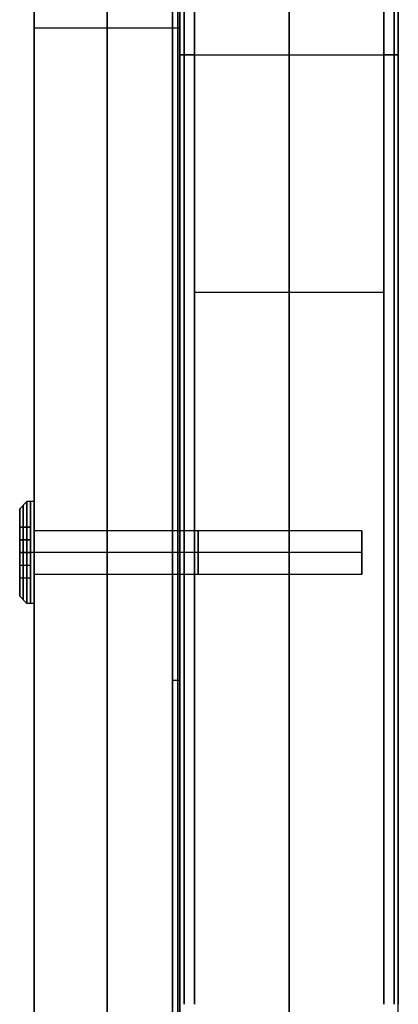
# Model space of a CAD drawing. Header units: millimetres. Extents: x 640 to 1340, y 0 to 450.
# Tile 11 of 17: x 1288 to 1340, y 90 to 225. Entities that reach past the tile are written whole.
import ezdxf

# ---------------------------------------------------------------- set-up
doc = ezdxf.new("R2010")
doc.units = ezdxf.units.MM
doc.header["$MEASUREMENT"] = 0
doc.layers.add('Little architect$Desk', color=7, linetype='Continuous', true_color=0x000000)

msp = doc.modelspace()

# ---------------------------------------------------------------- linework, layer by layer
at = {"layer": 'Little architect$Desk'}
for p, q in [((1310, 90, 452), (1310, 368, 452)), ((1310, 90, 478), (1310, 368, 478)), ((1310, 368, 28), (1310, 90, 28)), ((1310, 90, 2), (1310, 368, 2)), ((1340, 90, 478), (1340, 368, 478)), ((1340, 90, 452), (1340, 368, 452)), ((1340, 368, 28), (1340, 90, 28)), ((1340, 90, 2), (1340, 368, 2)), ((1310, 33, 451), (1310, 236, 451)), ((1289.5, 155.51, 461), (1289.5, 148.53, 461)), ((1289.5, 152.02, 465.02), (1289.5, 152.02, 456.98))]:
    msp.add_line(p, q, dxfattribs=at)
for points in [[(1289, 159), (1288, 158)], [(1290, 159), (1289, 159)], [(1290, 155), (1290, 159)], [(1288, 158), (1288, 155.51)], [(1335, 155), (1290, 155)], [(1310, 155), (1290, 155)], [(1335, 155), (1310, 155)], [(1335, 152), (1335, 155)], [(1335, 152), (1335, 155)], [(1290, 152), (1289, 152)], [(1290, 152), (1289, 152)], [(1335, 152), (1290, 152)], [(1335, 152), (1290, 152)], [(1310, 152), (1290, 152)], [(1310, 152), (1290, 152)], [(1335, 152), (1310, 152)], [(1335, 152), (1310, 152)], [(1335, 152), (1335, 149)], [(1335, 152), (1335, 149)], [(1335, 149), (1290, 149)], [(1290, 149), (1290, 145)], [(1310, 149), (1290, 149)], [(1335, 149), (1310, 149)], [(1288, 146), (1288, 148.53)], [(1289, 145), (1288, 146)], [(1290, 145), (1289, 145)]]:
    msp.add_lwpolyline(points, dxfattribs=at)
at = {"layer": 'Little architect$Desk', "extrusion": (1, 0, 0)}
for points in [[(152, 455), (152, 456.97)], [(152, 467), (152, 465.01)], [(152, 458), (152, 454)], [(152, 464), (152, 468)], [(152, 461), (152, 458)], [(152, 461), (152, 464)], [(152, 461), (152, 458)], [(152, 461), (152, 464)]]:
    msp.add_lwpolyline(points, dxfattribs=at)
at = {"layer": 'Little architect$Desk', "extrusion": (0, 1, 0)}
for points in [[(-1289, 454), (-1288, 455)], [(-1289, 468), (-1288, 467)]]:
    msp.add_lwpolyline(points, dxfattribs=at)
at = {"layer": 'Little architect$Desk', "extrusion": (1, -1.13687e-13, 8.52651e-14)}
for centre, radius in [((152, 461, 1288.5), 6.5), ((152, 461, 1289.5), 7), ((152, 461, 1290), 5), ((152, 461, 1312.5), 3), ((152, 461, 1312.5), 3), ((152, 461, 1335), 1.5), ((152, 461, 1335), 1.5)]:
    msp.add_circle(centre, radius, dxfattribs=at)
at = {"layer": 'Little architect$Desk', "extrusion": (1, -6.82232e-14, 7.55507e-14)}
for centre, radius in [((152, 461, 1289), 7), ((152, 461, 1290), 7), ((152, 461, 1288), 6), ((152, 461, 1290), 3), ((152, 461, 1290), 3), ((152, 461, 1335), 3), ((152, 461, 1335), 3)]:
    msp.add_circle(centre, radius, dxfattribs=at)
at = {"layer": 'Little architect$Desk'}
for points, degree in [([(1300, 429, 469), (1300, 225, 469), (1300, 21, 469)], 2), ([(1300, 21, 450), (1300, 225, 450), (1300, 429, 450)], 2), ([(1310, 2.71, 465), (1310, 211.35, 465), (1310, 420, 465)], 2), ([(1310, 30, 15), (1310, 225, 15), (1310, 420, 15)], 2), ([(1325, 420, 480), (1325, 220, 480), (1325, 20, 480)], 2), ([(1325, 420, 30), (1325, 225, 30), (1325, 30, 30)], 2), ([(1325, 30), (1325, 225), (1325, 420)], 2), ([(1340, 2.71, 465), (1340, 211.35, 465), (1340, 420, 465)], 2), ([(1340, 30, 15), (1340, 225, 15), (1340, 420, 15)], 2), ([(1325, 0, 450), (1325, 198.5, 450), (1325, 397, 450)], 2), ([(1310.59, 90, 479.41), (1310.59, 229, 479.41), (1310.59, 368, 479.41)], 2), ([(1310.59, 90, 450.59), (1310.59, 229, 450.59), (1310.59, 368, 450.59)], 2), ([(1310.59, 90, 0.59), (1310.59, 229, 0.59), (1310.59, 368, 0.59)], 2), ([(1310.59, 368, 29.41), (1310.59, 229, 29.41), (1310.59, 90, 29.41)], 2), ([(1312, 90, 450), (1312, 229, 450), (1312, 368, 450)], 2), ([(1312, 90, 480), (1312, 229, 480), (1312, 368, 480)], 2), ([(1312, 90), (1312, 229), (1312, 368)], 2), ([(1312, 368, 30), (1312, 229, 30), (1312, 90, 30)], 2), ([(1338, 90, 450), (1338, 229, 450), (1338, 368, 450)], 2), ([(1338, 90, 480), (1338, 229, 480), (1338, 368, 480)], 2), ([(1338, 90), (1338, 229), (1338, 368)], 2), ([(1338, 368, 30), (1338, 229, 30), (1338, 90, 30)], 2), ([(1339.41, 90, 479.41), (1339.41, 229, 479.41), (1339.41, 368, 479.41)], 2), ([(1339.41, 90, 450.59), (1339.41, 229, 450.59), (1339.41, 368, 450.59)], 2), ([(1339.41, 90, 0.59), (1339.41, 229, 0.59), (1339.41, 368, 0.59)], 2), ([(1339.41, 368, 29.41), (1339.41, 229, 29.41), (1339.41, 90, 29.41)], 2), ([(1290, 154.6, 459.5), (1290, 207, 459.5), (1290, 259.4, 459.5)], 2), ([(1310, 154.6, 459.5), (1310, 207, 459.5), (1310, 259.4, 459.5)], 2), ([(1290, 33, 450), (1290, 134.5, 450), (1290, 236, 450)], 2), ([(1290, 236, 469), (1290, 134.5, 469), (1290, 33, 469)], 2), ([(1309, 33, 450), (1309, 134.5, 450), (1309, 236, 450)], 2), ([(1309, 236, 479), (1309, 134.5, 479), (1309, 33, 479)], 2), ([(1309.71, 33, 450.29), (1309.71, 134.5, 450.29), (1309.71, 236, 450.29)], 2), ([(1309.71, 236, 478.71), (1309.71, 134.5, 478.71), (1309.71, 33, 478.71)], 2), ([(1310, 236, 469), (1310, 134.5, 469), (1310, 33, 469)], 2), ([(1310, 236, 478), (1310, 134.5, 478), (1310, 33, 478)], 2), ([(1310, 236, 469), (1310, 168.33, 469), (1310, 100.67, 469), (1310, 33, 469)], 3), ([(1290, 224, 469), (1300, 224, 469), (1310, 224, 469)], 2), ([(1290, 224, 450), (1299.5, 224, 450), (1309, 224, 450)], 2), ([(1290, 224, 450), (1290, 224, 459.5), (1290, 224, 469)], 2), ([(1310, 224, 451), (1310, 224, 460), (1310, 224, 469)], 2), ([(1310, 224, 469), (1310, 224, 473.5), (1310, 224, 478)], 2), ([(1310, 220.31, 2), (1310, 220.31, 15), (1310, 220.31, 28)], 2), ([(1312, 220.31, 30), (1325, 220.31, 30), (1338, 220.31, 30)], 2), ([(1312, 220.31), (1325, 220.31), (1338, 220.31)], 2), ([(1340, 220.31, 2), (1340, 220.31, 15), (1340, 220.31, 28)], 2), ([(1310, 187.73, 452), (1310, 187.73, 465), (1310, 187.73, 478)], 2), ([(1312, 187.73, 480), (1325, 187.73, 480), (1338, 187.73, 480)], 2), ([(1312, 187.73, 450), (1325, 187.73, 450), (1338, 187.73, 450)], 2), ([(1340, 187.73, 452), (1340, 187.73, 465), (1340, 187.73, 478)], 2), ([(1288, 155.52, 463), (1288, 153.78, 464.02), (1288, 152.04, 465.03)], 2), ([(1288, 155.5, 458.97), (1288, 155.51, 460.98), (1288, 155.52, 463)], 2), ([(1288, 155.52, 463), (1288.75, 155.52, 463), (1289.5, 155.52, 463)], 2), ([(1288, 155.51, 460.98), (1288.75, 155.51, 460.98), (1289.5, 155.51, 460.98)], 2), ([(1288, 152, 456.97), (1288, 153.75, 457.97), (1288, 155.5, 458.97)], 2), ([(1288, 155.5, 458.97), (1288.75, 155.5, 458.97), (1289.5, 155.5, 458.97)], 2), ([(1289.5, 155.52, 463), (1289.5, 153.78, 464.02), (1289.5, 152.04, 465.03)], 2), ([(1289.5, 155.5, 458.97), (1289.5, 155.51, 460.98), (1289.5, 155.52, 463)], 2), ([(1289.5, 152, 456.97), (1289.5, 153.75, 457.97), (1289.5, 155.5, 458.97)], 2), ([(1288, 153.78, 464.02), (1288.75, 153.78, 464.02), (1289.5, 153.78, 464.02)], 2), ([(1288, 153.75, 457.97), (1288.75, 153.75, 457.97), (1289.5, 153.75, 457.97)], 2), ([(1288, 152.04, 465.03), (1288, 150.29, 464.03), (1288, 148.54, 463.03)], 2), ([(1288, 152.04, 465.03), (1288.75, 152.04, 465.03), (1289.5, 152.04, 465.03)], 2), ([(1288, 148.52, 459), (1288, 150.26, 457.98), (1288, 152, 456.97)], 2), ([(1288, 152, 456.97), (1288.75, 152, 456.97), (1289.5, 152, 456.97)], 2), ([(1289.5, 152.04, 465.03), (1289.5, 150.29, 464.03), (1289.5, 148.54, 463.03)], 2), ([(1289.5, 148.52, 459), (1289.5, 150.26, 457.98), (1289.5, 152, 456.97)], 2), ([(1288, 150.29, 464.03), (1288.75, 150.29, 464.03), (1289.5, 150.29, 464.03)], 2), ([(1288, 150.26, 457.98), (1288.75, 150.26, 457.98), (1289.5, 150.26, 457.98)], 2), ([(1290, 44.6, 459.5), (1290, 97, 459.5), (1290, 149.4, 459.5)], 2), ([(1310, 44.6, 459.5), (1310, 97, 459.5), (1310, 149.4, 459.5)], 2), ([(1288, 148.54, 463.03), (1288, 148.53, 461.02), (1288, 148.52, 459)], 2), ([(1288, 148.54, 463.03), (1288.75, 148.54, 463.03), (1289.5, 148.54, 463.03)], 2), ([(1288, 148.53, 461.02), (1288.75, 148.53, 461.02), (1289.5, 148.53, 461.02)], 2), ([(1288, 148.52, 459), (1288.75, 148.52, 459), (1289.5, 148.52, 459)], 2), ([(1289.5, 148.54, 463.03), (1289.5, 148.53, 461.02), (1289.5, 148.52, 459)], 2)]:
    msp.add_open_spline(points, degree=degree, dxfattribs=at)
for points in [[(1310, 220.31, 478), (1310, 220.31, 480), (1312, 220.31, 480)], [(1312, 220.31, 450), (1310, 220.31, 450), (1310, 220.31, 452)], [(1312, 220.31), (1310, 220.31), (1310, 220.31, 2)], [(1312, 220.31, 30), (1310, 220.31, 30), (1310, 220.31, 28)], [(1340, 220.31, 478), (1340, 220.31, 480), (1338, 220.31, 480)], [(1338, 220.31, 450), (1340, 220.31, 450), (1340, 220.31, 452)], [(1338, 220.31), (1340, 220.31), (1340, 220.31, 2)], [(1338, 220.31, 30), (1340, 220.31, 30), (1340, 220.31, 28)], [(1309, 134.5, 450), (1310, 134.5, 450), (1310, 134.5, 451)], [(1309, 134.5, 479), (1310, 134.5, 479), (1310, 134.5, 478)]]:
    msp.add_rational_spline(points, [1, 0.707106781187, 1], degree=2, dxfattribs=at)
for weights, knots in [([1, 0.707106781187, 1, 0.707106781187, 1, 0.707106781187, 1, 0.707106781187, 1], [0, 0, 0, 10.995574, 10.995574, 21.991149, 21.991149, 32.986723, 32.986723, 43.982297, 43.982297, 43.982297]), ([0.999999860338, 0.707106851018, 1, 0.707106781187, 1, 0.707106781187, 1, 0.707106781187, 1], [0, 0, 0, 10.995572, 10.995572, 21.991147, 21.991147, 32.986722, 32.986722, 43.982297, 43.982297, 43.982297])]:
    msp.add_rational_spline([(1310, 152, 458), (1310, 149, 458), (1310, 149, 461), (1310, 149, 464), (1310, 152, 464), (1310, 155, 464), (1310, 155, 461), (1310, 155, 458), (1310, 152, 458)], weights, degree=2, knots=knots, dxfattribs=at)

doc.saveas('drawing.dxf')
